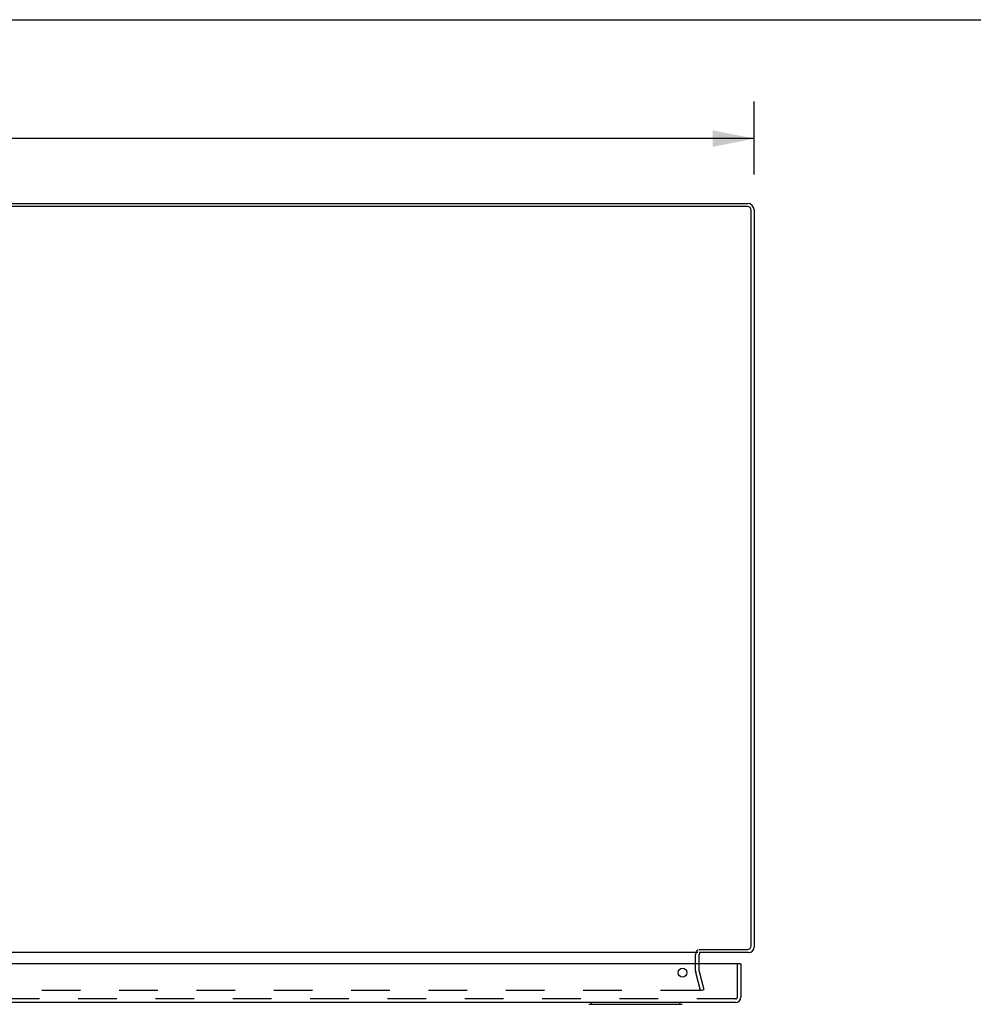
# Model space of a CAD drawing. Header units: inches. Extents: x 0 to 150, y 0 to 97.
# Tile 15 of 18: x 55 to 75, y 76 to 97. Entities that reach past the tile are written whole.
import ezdxf

# ---------------------------------------------------------------- set-up
doc = ezdxf.new("R2010")
doc.units = ezdxf.units.IN
doc.header["$LTSCALE"] = 8.257143
doc.header["$MEASUREMENT"] = 0
doc.linetypes.add('HIDDEN', pattern=[0.2, 0.1, -0.1])
doc.layers.get('0').update_dxf_attribs({"linetype": 'CONTINUOUS'})
for name, color, linetype in [('DEFAULT_2', 8, 'HIDDEN'), ('DIMENSIONS', 7, 'CONTINUOUS'), ('DOOR_ASSEMBLY', 7, 'CONTINUOUS')]:
    doc.layers.add(name, color=color, linetype=linetype)
doc.styles.get("Standard").update_dxf_attribs({"font": 'arial.ttf'})
doc.dimstyles.new('DIMSTYLE_1', dxfattribs={"dimtxt": 0.662338, "dimasz": 0.883117, "dimexe": 0.09, "dimexo": 0.07, "dimgap": 0.0375, "dimtad": 0, "dimtih": 1, "dimtoh": 1, "dimzin": 4, "dimdsep": 46, "dimtxsty": 'Standard', "dimblk": '_FILLED', "dimblk1": '_FILLED', "dimblk2": '_FILLED', "dimcen": 0.09, "dimadec": 3, "dimazin": 1, "dimtfac": 1, "dimtdec": 3, "dimtofl": 0, "dimtmove": 0, "dimatfit": 3, "dimldrblk": '_FILLED', "dimfxl": 0, "dimtolj": 1, "dimtzin": 4, "dimarcsym": 0})

# ---------------------------------------------------------------- blocks, each defined once
blk = doc.blocks.new('_FILLED')
at = {"color": 0, "linetype": 'ByBlock'}
blk.add_solid([(0, 0), (-1, 0.2), (-1, -0.2)], dxfattribs=at)
blk = doc.blocks.new('*D1')
at = {"layer": 'DIMENSIONS', "color": 2, "linetype": 'Continuous'}
for p, q in [((34.228, 93.835), (34.228, 95.397)), ((70.228, 93.835), (70.228, 95.397)), ((34.228, 94.603), (50.739, 94.603)), ((70.228, 94.603), (53.716, 94.603))]:
    blk.add_line(p, q, dxfattribs=at)
at = {"layer": 'DIMENSIONS', "color": 2, "linetype": 'Continuous', "xscale": 0.8831168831, "yscale": 0.8831168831, "zscale": 0.8831168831, "rotation": 180}
blk.add_blockref('_FILLED', (34.228, 94.603), dxfattribs=at)
at = {"layer": 'DIMENSIONS', "color": 2, "linetype": 'Continuous', "xscale": 0.8831168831, "yscale": 0.8831168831, "zscale": 0.8831168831}
blk.add_blockref('_FILLED', (70.228, 94.603), dxfattribs=at)
at = {"layer": 'DIMENSIONS', "color": 2, "linetype": 'Continuous', "insert": (52.228, 94.934), "char_height": 0.6623, "width": 2.31449, "attachment_point": 2, "line_spacing_factor": 0.9}
blk.add_mtext('36.00', dxfattribs=at)

msp = doc.modelspace()

# ---------------------------------------------------------------- linework, layer by layer
at = {"color": 7, "linetype": 'Continuous'}
msp.add_line((0, 97.143), (150.13, 97.143), dxfattribs=at)
at = {"color": 3, "linetype": 'Continuous'}
for p, q in [((34.364, 93.217), (70.092, 93.217)), ((70.085, 93.154), (34.371, 93.154)), ((70.165, 77.36), (70.165, 93.074)), ((70.228, 93.081), (70.228, 77.334)), ((69.026, 77.217), (35.43, 77.217)), ((69.051, 77.28), (70.085, 77.28)), ((70.111, 77.217), (69.053, 77.217)), ((69.053, 76.974), (69.053, 77.175))]:
    msp.add_line(p, q, dxfattribs=at)
for centre, radius, start, end in [((70.092, 93.081), 0.136, 0, 90), ((70.085, 93.074), 0.08, 0, 90), ((69.095, 77.175), 0.042, 90, 180), ((70.085, 77.36), 0.08, 270, 360), ((70.111, 77.334), 0.117, 270, 360)]:
    msp.add_arc(centre, radius, start, end, dxfattribs=at)
at = {"layer": 'DEFAULT_2', "color": 8, "linetype": 'HIDDEN'}
for p, q in [((68.978, 76.816), (68.978, 77.175)), ((69.084, 76.404), (68.981, 76.79)), ((69.053, 76.816), (69.053, 76.974)), ((69.053, 76.81), (69.157, 76.424)), ((69.053, 76.404), (35.402, 76.404)), ((69.084, 76.404), (69.157, 76.424))]:
    msp.add_line(p, q, dxfattribs=at)
for points in [[(69.073, 76.424), (69.073, 76.423), (69.073, 76.421), (69.072, 76.419), (69.072, 76.417), (69.071, 76.415), (69.07, 76.413), (69.069, 76.412), (69.067, 76.41), (69.066, 76.409), (69.064, 76.408), (69.063, 76.407), (69.061, 76.406), (69.059, 76.405), (69.057, 76.405), (69.055, 76.404), (69.053, 76.404)], [(69.072, 76.428), (69.073, 76.426), (69.073, 76.424), (69.073, 76.424)]]:
    msp.add_lwpolyline(points, dxfattribs=at)
for centre, radius, start, end in [((69.095, 77.175), 0.117, 123.0998, 180), ((69.078, 76.816), 0.1, 180, 195), ((69.078, 76.816), 0.025, 180, 195)]:
    msp.add_arc(centre, radius, start, end, dxfattribs=at)
at = {"layer": 'DOOR_ASSEMBLY', "color": 3, "linetype": 'Continuous'}
for p, q in [((69.932, 76.974), (34.337, 76.974)), ((69.947, 76.974), (69.947, 76.266)), ((69.83, 76.149), (34.439, 76.149))]:
    msp.add_line(p, q, dxfattribs=at)
at = {"layer": 'DOOR_ASSEMBLY', "color": 8, "linetype": 'HIDDEN'}
for p, q in [((69.872, 76.266), (69.872, 76.974)), ((69.83, 76.224), (34.439, 76.224))]:
    msp.add_line(p, q, dxfattribs=at)
at = {"layer": 'DOOR_ASSEMBLY', "color": 7, "linetype": 'Continuous'}
for p, q in [((69.932, 76.974), (69.947, 76.974)), ((66.752, 76.11), (66.752, 76.149)), ((68.642, 76.11), (68.642, 76.149)), ((66.701, 76.11), (68.693, 76.11))]:
    msp.add_line(p, q, dxfattribs=at)
at = {"layer": 'DOOR_ASSEMBLY', "color": 3, "linetype": 'Continuous'}
msp.add_circle((68.697, 76.786), 0.094, dxfattribs=at)
msp.add_arc((69.83, 76.266), 0.117, 270, 360, dxfattribs=at)
at = {"layer": 'DOOR_ASSEMBLY', "color": 8, "linetype": 'HIDDEN'}
msp.add_arc((69.83, 76.266), 0.042, 270, 360, dxfattribs=at)

# ---------------------------------------------------------------- dimensions: what is measured, and where the dimension line sits
at = {"layer": 'DIMENSIONS', "color": 2, "linetype": 'Continuous'}
dim = msp.add_linear_dim(base=(70.228, 94.603), p1=(34.228, 95.467), p2=(70.228, 95.467), dimstyle='DIMSTYLE_1', dxfattribs=at)
dim.commit()
dim.dimension.update_dxf_attribs({"geometry": '*D1', "text_midpoint": (52.226, 94.599), "dimtype": 160})

doc.saveas('drawing.dxf')
